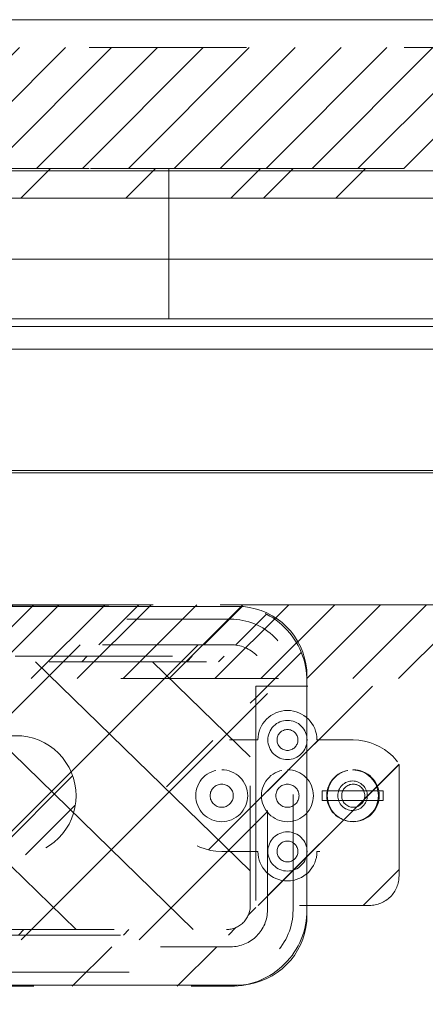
# Model space of a CAD drawing. Header units: inches. Extents: x -463 to -294, y -230 to 12.
# Tile 29 of 68: x -371.56 to -368.12, y 3.39 to 11.74. Entities that reach past the tile are written whole.
import ezdxf

# ---------------------------------------------------------------- set-up
doc = ezdxf.new("R2010")
doc.units = ezdxf.units.IN
doc.header["$LTSCALE"] = 32
doc.header["$MEASUREMENT"] = 0
doc.linetypes.add('Dash Style-1', pattern=[0.083328, 0.041656, -0.041672])
for name, color, linetype, lineweight in [('DashLine', 7, 'Dash Style-1', 13), ('DashLineFill', 7, 'Dash Style-1', 13), ('Drawing', 7, 'Continuous', 18), ('Metal-Black', 7, 'Continuous', 18), ('Metal-UtilityGrommet', 7, 'Continuous', 13), ('None', 7, 'Continuous', 18), ('SolidLine', 7, 'Continuous', 15), ('Wood_1-H', 7, 'Continuous', 13), ('Wood_1-V', 7, 'Continuous', 13)]:
    doc.layers.add(name, color=color, linetype=linetype, lineweight=lineweight)
doc.layers.add('Electrical', color=1, linetype='Dash Style-1', lineweight=15, true_color=0xff0000)
doc.layers.add('Textile-Cushion', color=7, linetype='Continuous', lineweight=18, true_color=0x4c4c4c)
pattern_1 = [(45, (0, 0), (-0.33333333, -0.7222222), [])]
pattern_2 = [(45, (0, 0), (-1.613016, 1.935715), []), (45, (-1.0608, 1.0608), (-0.472346, 0.4167613), [])]

# ---------------------------------------------------------------- blocks, each defined once
blk = doc.blocks.new('Group-1')
at = {"layer": 'Electrical', "linetype": 'Continuous', "lineweight": 5, "true_color": 0xdd0000}
h = blk.add_hatch(dxfattribs=at)
h.set_pattern_fill('ElectricalHatch', color=12, style=0, pattern_type=2)
h.set_pattern_definition(pattern_1)
h.paths.add_polyline_path([(41.9685, 0), (60, 0), (60, -1.0236), (41.9685, -1.0236)])
at = {"layer": 'Electrical', "flags": 128}
blk.add_lwpolyline([(41.9685, 0), (60, 0), (60, -1.0236), (41.9685, -1.0236)], close=True, dxfattribs=at)
blk = doc.blocks.new('Group-4')
at = {"layer": 'SolidLine', "flags": 128}
blk.add_lwpolyline([(0, 0.2362), (66, 0.2362), (66, -2.3622), (0, -2.3622)], close=True, dxfattribs=at)
at = {"layer": 'None'}
blk.add_blockref('Group-1', (0, 0), dxfattribs=at)
blk = doc.blocks.new('SL Wall Panel (2D)')
at = {"layer": 'None'}
blk.add_blockref('Group-4', (0, 0), dxfattribs=at)
at = {"layer": 'Drawing', "color": 0, "flags": 1}
for tag in ['Tag', 'Catalog', 'Option1', 'Option2', 'Option3', 'Option4', 'Option5', 'Option6', 'Option7', 'Option8', 'Option9', 'Option10', 'Option11', 'Option12', 'Custom', 'FinishGroup', 'Discount', 'Item2', 'Item3', 'Item6', 'Item8', 'Item9', 'Item10', 'Item12', 'Item13', 'Item16', 'Item18', 'Item19', 'Item20', 'Item21', 'Item22', 'Item23', 'Item24', 'Item25', 'Item1', 'Item4', 'Item5', 'Item7', 'Item11', 'Item14', 'Item15', 'Item17']:
    blk.add_attdef(tag, (-102.763, -216.0709), '', height=0.00709, dxfattribs=at)
blk = doc.blocks.new('Group-15')
at = {"layer": 'Wood_1-H'}
for points in [[(-2.0445, 22.8948), (-2.0445, 22.8751), (-47.7728, 22.8751), (-47.7728, 22.8948), (-2.0445, 22.8948)], [(-2.0445, 22.8948), (-47.7728, 22.8948), (-47.7728, 22.8948), (-2.0645, 22.8948)], [(-47.7728, 22.8948), (-47.7728, 22.8751), (-2.0645, 22.8751), (-2.0645, 22.8948), (-47.7728, 22.8948)], [(-2.0645, 22.8751), (-47.7728, 22.8751), (-47.7728, 22.8751), (-2.0445, 22.8751)]]:
    blk.add_lwpolyline(points, dxfattribs=at)
blk = doc.blocks.new('1BPJHN-ShroudBracket (2D)')
at = {"layer": 'DashLineFill', "linetype": 'Continuous', "lineweight": 13}
h = blk.add_hatch(dxfattribs=at)
h.set_pattern_fill('Steel', color=253, style=0, pattern_type=2)
h.set_pattern_definition(pattern_2)
edge = h.paths.add_edge_path()
edge.add_line((0.5571, 0.4724), (0.25, 0.4724))
edge.add_arc((0, 0.4724), 0.25, 0, 180)
edge.add_line((-0.25, 0.4724), (-0.5571, 0.4724))
edge.add_arc((-0.5571, 0), 0.4724, 90, 270)
edge.add_line((-0.5571, -0.4724), (-0.25, -0.4724))
edge.add_arc((0, -0.4724), 0.25, 180, 360)
edge.add_line((0.25, -0.4724), (0.5571, -0.4724))
edge.add_arc((0.5571, 0), 0.4724, 270, 450)
edge.add_line((0.5571, 0.4724), (0.5571, 0.4724))
edge = h.paths.add_edge_path()
edge.add_arc((0, 0), 0.0979, 180, 360)
edge.add_arc((0, 0), 0.0979, 0, 180)
edge.add_line((-0.098, 0), (-0.098, 0))
edge = h.paths.add_edge_path()
edge.add_arc((0, 0.4724), 0.0885, 180, 360)
edge.add_arc((0, 0.4724), 0.0885, 0, 180)
edge.add_line((-0.0885, 0.4724), (-0.0885, 0.4724))
edge = h.paths.add_edge_path()
edge.add_arc((-0.5571, 0), 0.098, 180, 360)
edge.add_arc((-0.5571, 0), 0.098, 0, 180)
edge.add_line((-0.655, 0), (-0.655, 0))
edge = h.paths.add_edge_path()
edge.add_arc((0.5571, 0), 0.098, 180, 360)
edge.add_arc((0.5571, 0), 0.098, 0, 180)
edge.add_line((0.4591, 0), (0.4591, 0))
edge = h.paths.add_edge_path()
edge.add_arc((0, -0.4724), 0.0885, 180, 360)
edge.add_arc((0, -0.4724), 0.0885, 0, 180)
edge.add_line((-0.0885, -0.4724), (-0.0885, -0.4724))
at = {"layer": 'DashLine', "flags": 128}
for points in [[(0, 0.6384), (0.0163, 0.6376), (0.0324, 0.6353), (0.0482, 0.6313), (0.0635, 0.6258), (0.0783, 0.6188), (0.0922, 0.6105), (0.1053, 0.6008), (0.1174, 0.5898), (0.1283, 0.5778), (0.138, 0.5647), (0.1464, 0.5507), (0.1534, 0.536), (0.1589, 0.5206), (0.1628, 0.5048), (0.1652, 0.4887), (0.166, 0.4724), (0.1652, 0.4562), (0.1628, 0.4401), (0.1589, 0.4243), (0.1534, 0.4089), (0.1464, 0.3942), (0.138, 0.3802), (0.1283, 0.3671), (0.1174, 0.3551), (0.1053, 0.3441), (0.0922, 0.3344), (0.0783, 0.326), (0.0635, 0.3191), (0.0482, 0.3136), (0.0324, 0.3096), (0.0163, 0.3072), (0, 0.3064), (-0.0163, 0.3072), (-0.0324, 0.3096), (-0.0482, 0.3136), (-0.0635, 0.3191), (-0.0783, 0.326), (-0.0922, 0.3344), (-0.1053, 0.3441), (-0.1174, 0.3551), (-0.1283, 0.3671), (-0.138, 0.3802), (-0.1464, 0.3942), (-0.1534, 0.4089), (-0.1589, 0.4243), (-0.1628, 0.4401), (-0.1652, 0.4562), (-0.166, 0.4724), (-0.1652, 0.4887), (-0.1628, 0.5048), (-0.1589, 0.5206), (-0.1534, 0.536), (-0.1464, 0.5507), (-0.138, 0.5647), (-0.1283, 0.5778), (-0.1174, 0.5898), (-0.1053, 0.6008), (-0.0922, 0.6105), (-0.0783, 0.6188), (-0.0635, 0.6258), (-0.0482, 0.6313), (-0.0324, 0.6353), (-0.0163, 0.6376)], [(-0.5571, 0.22), (-0.5355, 0.2189), (-0.5142, 0.2158), (-0.4932, 0.2105), (-0.4729, 0.2033), (-0.4534, 0.194), (-0.4349, 0.1829), (-0.4175, 0.1701), (-0.4015, 0.1556), (-0.387, 0.1396), (-0.3742, 0.1222), (-0.3631, 0.1037), (-0.3538, 0.0842), (-0.3466, 0.0639), (-0.3413, 0.0429), (-0.3381, 0.0216), (-0.3371, 0), (-0.3381, -0.0216), (-0.3413, -0.0429), (-0.3466, -0.0639), (-0.3538, -0.0842), (-0.3631, -0.1037), (-0.3742, -0.1222), (-0.387, -0.1396), (-0.4015, -0.1556), (-0.4175, -0.1701), (-0.4349, -0.1829), (-0.4534, -0.194), (-0.4729, -0.2033), (-0.4932, -0.2105), (-0.5142, -0.2158), (-0.5355, -0.2189), (-0.5571, -0.22), (-0.5787, -0.2189), (-0.6, -0.2158), (-0.6209, -0.2105), (-0.6413, -0.2033), (-0.6608, -0.194), (-0.6793, -0.1829), (-0.6967, -0.1701), (-0.7127, -0.1556), (-0.7271, -0.1396), (-0.74, -0.1222), (-0.7511, -0.1037), (-0.7603, -0.0842), (-0.7676, -0.0639), (-0.7729, -0.0429), (-0.776, -0.0216), (-0.7771, 0), (-0.776, 0.0216), (-0.7729, 0.0429), (-0.7676, 0.0639), (-0.7603, 0.0842), (-0.7511, 0.1037), (-0.74, 0.1222), (-0.7271, 0.1396), (-0.7127, 0.1556), (-0.6967, 0.1701), (-0.6793, 0.1829), (-0.6608, 0.194), (-0.6413, 0.2033), (-0.6209, 0.2105), (-0.6, 0.2158), (-0.5787, 0.2189)], [(0, 0.22), (0.0216, 0.2189), (0.0429, 0.2158), (0.0639, 0.2105), (0.0842, 0.2033), (0.1037, 0.194), (0.1222, 0.1829), (0.1396, 0.1701), (0.1556, 0.1556), (0.1701, 0.1396), (0.1829, 0.1222), (0.194, 0.1037), (0.2033, 0.0842), (0.2105, 0.0639), (0.2158, 0.0429), (0.2189, 0.0216), (0.22, 0), (0.2189, -0.0216), (0.2158, -0.0429), (0.2105, -0.0639), (0.2033, -0.0842), (0.194, -0.1037), (0.1829, -0.1222), (0.1701, -0.1396), (0.1556, -0.1556), (0.1396, -0.1701), (0.1222, -0.1829), (0.1037, -0.194), (0.0842, -0.2033), (0.0639, -0.2105), (0.0429, -0.2158), (0.0216, -0.2189), (0, -0.22), (-0.0216, -0.2189), (-0.0429, -0.2158), (-0.0639, -0.2105), (-0.0842, -0.2033), (-0.1037, -0.194), (-0.1222, -0.1829), (-0.1396, -0.1701), (-0.1556, -0.1556), (-0.1701, -0.1396), (-0.1829, -0.1222), (-0.194, -0.1037), (-0.2033, -0.0842), (-0.2105, -0.0639), (-0.2158, -0.0429), (-0.2189, -0.0216), (-0.22, 0), (-0.2189, 0.0216), (-0.2158, 0.0429), (-0.2105, 0.0639), (-0.2033, 0.0842), (-0.194, 0.1037), (-0.1829, 0.1222), (-0.1701, 0.1396), (-0.1556, 0.1556), (-0.1396, 0.1701), (-0.1222, 0.1829), (-0.1037, 0.194), (-0.0842, 0.2033), (-0.0639, 0.2105), (-0.0429, 0.2158), (-0.0216, 0.2189)], [(0.5571, 0.22), (0.5787, 0.2189), (0.6, 0.2158), (0.6209, 0.2105), (0.6413, 0.2033), (0.6608, 0.194), (0.6793, 0.1829), (0.6967, 0.1701), (0.7127, 0.1556), (0.7271, 0.1396), (0.74, 0.1222), (0.7511, 0.1037), (0.7603, 0.0842), (0.7676, 0.0639), (0.7729, 0.0429), (0.776, 0.0216), (0.7771, 0), (0.776, -0.0216), (0.7729, -0.0429), (0.7676, -0.0639), (0.7603, -0.0842), (0.7511, -0.1037), (0.74, -0.1222), (0.7271, -0.1396), (0.7127, -0.1556), (0.6967, -0.1701), (0.6793, -0.1829), (0.6608, -0.194), (0.6413, -0.2033), (0.6209, -0.2105), (0.6, -0.2158), (0.5787, -0.2189), (0.5571, -0.22), (0.5355, -0.2189), (0.5142, -0.2158), (0.4932, -0.2105), (0.4729, -0.2033), (0.4534, -0.194), (0.4349, -0.1829), (0.4175, -0.1701), (0.4015, -0.1556), (0.387, -0.1396), (0.3742, -0.1222), (0.3631, -0.1037), (0.3538, -0.0842), (0.3466, -0.0639), (0.3413, -0.0429), (0.3381, -0.0216), (0.3371, 0), (0.3381, 0.0216), (0.3413, 0.0429), (0.3466, 0.0639), (0.3538, 0.0842), (0.3631, 0.1037), (0.3742, 0.1222), (0.387, 0.1396), (0.4015, 0.1556), (0.4175, 0.1701), (0.4349, 0.1829), (0.4534, 0.194), (0.4729, 0.2033), (0.4932, 0.2105), (0.5142, 0.2158), (0.5355, 0.2189)], [(0.5571, 0.0979), (0.5667, 0.0975), (0.5762, 0.0961), (0.5855, 0.0937), (0.5946, 0.0905), (0.6033, 0.0864), (0.6115, 0.0814), (0.6192, 0.0757), (0.6263, 0.0693), (0.6328, 0.0621), (0.6385, 0.0544), (0.6435, 0.0462), (0.6476, 0.0375), (0.6508, 0.0284), (0.6532, 0.0191), (0.6546, 0.0096), (0.655, 0), (0.6546, -0.0096), (0.6532, -0.0191), (0.6508, -0.0284), (0.6476, -0.0375), (0.6435, -0.0462), (0.6385, -0.0544), (0.6328, -0.0621), (0.6263, -0.0693), (0.6192, -0.0757), (0.6115, -0.0814), (0.6033, -0.0864), (0.5946, -0.0905), (0.5855, -0.0937), (0.5762, -0.0961), (0.5667, -0.0975), (0.5571, -0.098), (0.5475, -0.0975), (0.538, -0.0961), (0.5287, -0.0937), (0.5196, -0.0905), (0.5109, -0.0864), (0.5027, -0.0814), (0.4949, -0.0757), (0.4878, -0.0693), (0.4814, -0.0621), (0.4756, -0.0544), (0.4707, -0.0462), (0.4666, -0.0375), (0.4634, -0.0284), (0.461, -0.0191), (0.4596, -0.0096), (0.4591, 0), (0.4596, 0.0096), (0.461, 0.0191), (0.4634, 0.0284), (0.4666, 0.0375), (0.4707, 0.0462), (0.4756, 0.0544), (0.4814, 0.0621), (0.4878, 0.0693), (0.4949, 0.0757), (0.5027, 0.0814), (0.5109, 0.0864), (0.5196, 0.0905), (0.5287, 0.0937), (0.538, 0.0961), (0.5475, 0.0975)], [(0, -0.3064), (0.0163, -0.3072), (0.0324, -0.3096), (0.0482, -0.3136), (0.0635, -0.3191), (0.0783, -0.326), (0.0922, -0.3344), (0.1053, -0.3441), (0.1174, -0.3551), (0.1283, -0.3671), (0.138, -0.3802), (0.1464, -0.3942), (0.1534, -0.4089), (0.1589, -0.4243), (0.1628, -0.4401), (0.1652, -0.4562), (0.166, -0.4724), (0.1652, -0.4887), (0.1628, -0.5048), (0.1589, -0.5206), (0.1534, -0.536), (0.1464, -0.5507), (0.138, -0.5647), (0.1283, -0.5778), (0.1174, -0.5898), (0.1053, -0.6008), (0.0922, -0.6105), (0.0783, -0.6188), (0.0635, -0.6258), (0.0482, -0.6313), (0.0324, -0.6353), (0.0163, -0.6376), (0, -0.6384), (-0.0163, -0.6376), (-0.0324, -0.6353), (-0.0482, -0.6313), (-0.0635, -0.6258), (-0.0783, -0.6188), (-0.0922, -0.6105), (-0.1053, -0.6008), (-0.1174, -0.5898), (-0.1283, -0.5778), (-0.138, -0.5647), (-0.1464, -0.5507), (-0.1534, -0.536), (-0.1589, -0.5206), (-0.1628, -0.5048), (-0.1652, -0.4887), (-0.166, -0.4724), (-0.1652, -0.4562), (-0.1628, -0.4401), (-0.1589, -0.4243), (-0.1534, -0.4089), (-0.1464, -0.3942), (-0.138, -0.3802), (-0.1283, -0.3671), (-0.1174, -0.3551), (-0.1053, -0.3441), (-0.0922, -0.3344), (-0.0783, -0.326), (-0.0635, -0.3191), (-0.0482, -0.3136), (-0.0324, -0.3096), (-0.0163, -0.3072)]]:
    blk.add_lwpolyline(points, close=True, dxfattribs=at)
at = {"layer": 'DashLineFill', "flags": 128}
for points in [[(0.5571, 0.4724), (0.25, 0.4724, 1), (-0.25, 0.4724), (-0.5571, 0.4724, 1), (-0.5571, -0.4724), (-0.25, -0.4724, 1), (0.25, -0.4724), (0.5571, -0.4724, 1), (0.5571, 0.4724)], [(-0.0885, 0.4724, 1), (0.0885, 0.4724, 1), (-0.0885, 0.4724)], [(-0.655, 0, 1), (-0.4591, 0, 1), (-0.655, 0)], [(-0.098, 0, 1), (0.0979, 0, 1), (-0.098, 0)], [(0.4591, 0, 1), (0.655, 0, 1), (0.4591, 0)], [(-0.0885, -0.4724, 1), (0.0885, -0.4724, 1), (-0.0885, -0.4724)]]:
    blk.add_lwpolyline(points, format="xyb", close=True, dxfattribs=at)
blk = doc.blocks.new('Dean-PPUG-BK (2D)')
at = {"layer": 'DashLineFill', "linetype": 'Continuous', "lineweight": 13}
h = blk.add_hatch(dxfattribs=at)
h.set_pattern_fill('Steel', color=253, style=0, pattern_type=2)
h.set_pattern_definition(pattern_2)
h.paths.add_polyline_path([(4.091, 0.5085), (4.1408, 0.5061), (4.1902, 0.4987), (4.2386, 0.4866), (4.2856, 0.4698), (4.3307, 0.4485), (4.3735, 0.4228), (4.4136, 0.3931), (4.4506, 0.3596), (4.4841, 0.3226), (4.5138, 0.2825), (4.5395, 0.2397), (4.5608, 0.1946), (4.5776, 0.1476), (4.5897, 0.0992), (4.5971, 0.0498), (4.5995, 0), (4.5971, -0.0498), (4.5897, -0.0992), (4.5776, -0.1476), (4.5608, -0.1946), (4.5395, -0.2397), (4.5138, -0.2825), (4.4841, -0.3226), (4.4506, -0.3596), (4.4136, -0.3931), (4.3735, -0.4228), (4.3307, -0.4485), (4.2856, -0.4698), (4.2386, -0.4866), (4.1902, -0.4987), (4.1408, -0.5061), (4.091, -0.5085), (4.0412, -0.5061), (3.9918, -0.4987), (3.9434, -0.4866), (3.8964, -0.4698), (3.8513, -0.4485), (3.8085, -0.4228), (3.7684, -0.3931), (3.7314, -0.3596), (3.6979, -0.3226), (3.6682, -0.2825), (3.6425, -0.2397), (3.6212, -0.1946), (3.6044, -0.1476), (3.5923, -0.0992), (3.5849, -0.0498), (3.5825, 0), (3.5849, 0.0498), (3.5923, 0.0992), (3.6044, 0.1476), (3.6212, 0.1946), (3.6425, 0.2397), (3.6682, 0.2825), (3.6979, 0.3226), (3.7314, 0.3596), (3.7684, 0.3931), (3.8085, 0.4228), (3.8513, 0.4485), (3.8964, 0.4698), (3.9434, 0.4866), (3.9918, 0.4987), (4.0412, 0.5061)])
at = {"layer": 'DashLineFill', "flags": 128}
blk.add_lwpolyline([(4.091, 0.5085), (4.1408, 0.5061), (4.1902, 0.4987), (4.2386, 0.4866), (4.2856, 0.4698), (4.3307, 0.4485), (4.3735, 0.4228), (4.4136, 0.3931), (4.4506, 0.3596), (4.4841, 0.3226), (4.5138, 0.2825), (4.5395, 0.2397), (4.5608, 0.1946), (4.5776, 0.1476), (4.5897, 0.0992), (4.5971, 0.0498), (4.5995, 0), (4.5971, -0.0498), (4.5897, -0.0992), (4.5776, -0.1476), (4.5608, -0.1946), (4.5395, -0.2397), (4.5138, -0.2825), (4.4841, -0.3226), (4.4506, -0.3596), (4.4136, -0.3931), (4.3735, -0.4228), (4.3307, -0.4485), (4.2856, -0.4698), (4.2386, -0.4866), (4.1902, -0.4987), (4.1408, -0.5061), (4.091, -0.5085), (4.0412, -0.5061), (3.9918, -0.4987), (3.9434, -0.4866), (3.8964, -0.4698), (3.8513, -0.4485), (3.8085, -0.4228), (3.7684, -0.3931), (3.7314, -0.3596), (3.6979, -0.3226), (3.6682, -0.2825), (3.6425, -0.2397), (3.6212, -0.1946), (3.6044, -0.1476), (3.5923, -0.0992), (3.5849, -0.0498), (3.5825, 0), (3.5849, 0.0498), (3.5923, 0.0992), (3.6044, 0.1476), (3.6212, 0.1946), (3.6425, 0.2397), (3.6682, 0.2825), (3.6979, 0.3226), (3.7314, 0.3596), (3.7684, 0.3931), (3.8085, 0.4228), (3.8513, 0.4485), (3.8964, 0.4698), (3.9434, 0.4866), (3.9918, 0.4987), (4.0412, 0.5061)], close=True, dxfattribs=at)
blk = doc.blocks.new('Group-20')
at = {"layer": 'Wood_1-V'}
for points in [[(-47.7728, 22.8751), (-47.7728, 22.8751), (-2.0645, 22.8751), (-2.0645, 22.8751), (-47.7728, 22.8751)], [(-47.7728, 22.8751), (-2.0645, 22.8751), (-2.0645, 1.4581), (-47.7728, 1.4581), (-47.7728, 22.8751)], [(-47.7728, 1.4581), (-2.0645, 1.4581), (-2.0645, 22.8751), (-47.7728, 22.8751), (-47.7728, 1.4581)]]:
    blk.add_lwpolyline(points, dxfattribs=at)
at = {"layer": 'None'}
blk.add_blockref('Group-15', (0, 0), dxfattribs=at)
at = {"layer": 'SolidLine', "color": 7}
for name, p in [('Dean-PPUG-BK (2D)', (-16.2177, 20.1389)), ('1BPJHN-ShroudBracket (2D)', (-9.8279, 20.1389))]:
    blk.add_blockref(name, p, dxfattribs=at)
blk = doc.blocks.new('Group-21')
at = {"layer": 'Textile-Cushion', "color": 31, "linetype": 'Continuous', "true_color": 0xffc198}
for p, q in [((4.0826, 1.2795), (1.5826, -1.2204)), ((5.0826, 1.2795), (2.5826, -1.2204)), ((5.6693, 0.8662), (3.5826, -1.2204)), ((5.6693, -0.1338), (4.5826, -1.2204))]:
    blk.add_line(p, q, dxfattribs=at)
blk = doc.blocks.new('SlateShroudSleeve (2D)')
at = {"layer": 'DashLineFill', "linetype": 'Continuous', "lineweight": 13}
h = blk.add_hatch(dxfattribs=at)
h.set_pattern_fill('Steel', color=253, style=0, pattern_type=2)
h.set_pattern_definition(pattern_2)
edge = h.paths.add_edge_path()
edge.add_line((-6.0039, 0.9685), (-6.0039, -0.9685))
edge.add_arc((-5.3583, -0.9685), 0.6457, 180, 225)
edge.add_arc((-5.3583, -0.9685), 0.6457, 225, 270)
edge.add_line((-5.3583, -1.6142), (5.3583, -1.6142))
edge.add_arc((5.3583, -0.9685), 0.6457, 270, 360)
edge.add_line((6.0039, -0.9685), (6.0039, 0.9685))
edge.add_arc((5.3583, 0.9685), 0.6457, 0, 45)
edge.add_arc((5.3583, 0.9685), 0.6457, 45, 90)
edge.add_line((5.3583, 1.6142), (-5.3583, 1.6142))
edge.add_arc((-5.3583, 0.9685), 0.6457, 90, 180)
edge.add_line((-6.0039, 0.9685), (-6.0039, 0.9685))
edge = h.paths.add_edge_path()
edge.add_arc((5.3583, -0.9685), 0.311, 270, 360)
edge.add_line((5.6693, -0.9685), (5.6693, 0.9685))
edge.add_arc((5.3583, 0.9685), 0.311, 360, 405)
edge.add_arc((5.3583, 0.9685), 0.311, 45, 90)
edge.add_line((5.3583, 1.2795), (-5.3583, 1.2795))
edge.add_arc((-5.3583, 0.9685), 0.311, 90, 180)
edge.add_line((-5.6693, 0.9685), (-5.6693, -0.9685))
edge.add_arc((-5.3583, -0.9685), 0.311, 180, 225)
edge.add_arc((-5.3583, -0.9685), 0.311, 225, 270)
edge.add_line((-5.3583, -1.2795), (5.3583, -1.2795))
at = {"layer": 'DashLine', "lineweight": 13, "transparency": 33554687, "flags": 128}
blk.add_lwpolyline([(-5.8858, 0.9685, -0.414214), (-5.3583, 1.4961), (5.3583, 1.4961, -0.414214), (5.8858, 0.9685), (5.8858, -0.9685, -0.414214), (5.3583, -1.4961), (-5.3583, -1.4961, -0.414214), (-5.8858, -0.9685)], format="xyb", close=True, dxfattribs=at)
at = {"layer": 'DashLineFill', "lineweight": 13, "flags": 128}
for points in [[(-6.0039, 0.9685), (-6.0039, -0.9685, 0.198912), (-5.8148, -1.4251, 0.198912), (-5.3583, -1.6142), (5.3583, -1.6142, 0.414214), (6.0039, -0.9685), (6.0039, 0.9685, 0.198912), (5.8148, 1.4251, 0.198912), (5.3583, 1.6142), (-5.3583, 1.6142, 0.414214), (-6.0039, 0.9685)], [(5.3583, -1.2795, 0.414214), (5.6693, -0.9685), (5.6693, 0.9685, 0.198912), (5.5782, 1.1884, 0.198912), (5.3583, 1.2795), (-5.3583, 1.2795, 0.414214), (-5.6693, 0.9685), (-5.6693, -0.9685, 0.198912), (-5.5782, -1.1884, 0.198912), (-5.3583, -1.2795)]]:
    blk.add_lwpolyline(points, format="xyb", close=True, dxfattribs=at)
at = {"layer": 'Textile-Cushion', "color": 31, "true_color": 0xffc198}
blk.add_blockref('Group-21', (0, 0), dxfattribs=at)
blk = doc.blocks.new('Group-24')
at = {"layer": 'Wood_1-H'}
for points in [[(28.3099, 24.6861), (-29.9185, 24.6861)], [(-29.9185, 24.6861), (28.3099, 24.6861)], [(-29.9185, 24.6861), (28.3099, 24.6861), (28.3099, 24.6861), (-29.9185, 24.6861)], [(-21.0799, 21.7432), (-10.2531, 21.7432)], [(-10.2531, 21.7432), (-21.0799, 21.7432)], [(-10.2531, 21.7432), (-10.2531, 21.7432), (-21.0799, 21.7432), (-21.0799, 21.7432), (-10.2531, 21.7432)], [(-10.2531, 21.7432), (-10.2016, 21.741)], [(-10.2016, 21.741), (-10.2531, 21.7432)], [(-10.2016, 21.741), (-10.2531, 21.7432), (-10.2531, 21.7432), (-10.2016, 21.741)], [(-10.2016, 21.741), (-10.1506, 21.7342)], [(-10.1506, 21.7342), (-10.2016, 21.741)], [(-10.1506, 21.7342), (-10.2016, 21.741)], [(-10.2016, 21.741), (-10.1506, 21.7342)], [(-10.1506, 21.7342), (-10.1003, 21.7231)], [(-10.1003, 21.7231), (-10.1506, 21.7342)], [(-10.1003, 21.7231), (-10.1506, 21.7342)], [(-10.1506, 21.7342), (-10.1003, 21.7231)], [(-10.1003, 21.7231), (-10.0511, 21.7076)], [(-10.0511, 21.7076), (-10.1003, 21.7231)], [(-10.0511, 21.7076), (-10.1003, 21.7231)], [(-10.1003, 21.7231), (-10.0511, 21.7076)], [(-10.0511, 21.7076), (-10.0035, 21.6879)], [(-10.0035, 21.6879), (-10.0511, 21.7076)], [(-10.0035, 21.6879), (-10.0511, 21.7076)], [(-10.0511, 21.7076), (-10.0035, 21.6879)], [(-10.0035, 21.6879), (-9.9578, 21.6641)], [(-9.9578, 21.6641), (-10.0035, 21.6879)], [(-9.9578, 21.6641), (-10.0035, 21.6879)], [(-10.0035, 21.6879), (-9.9578, 21.6641)], [(-9.9578, 21.6641), (-9.9144, 21.6364)], [(-9.9144, 21.6364), (-9.9578, 21.6641)], [(-9.9144, 21.6364), (-9.9578, 21.6641)], [(-9.9578, 21.6641), (-9.9144, 21.6364)], [(-9.9144, 21.6364), (-9.8735, 21.6051)], [(-9.8735, 21.6051), (-9.9144, 21.6364)], [(-9.8735, 21.6051), (-9.9144, 21.6364)], [(-9.9144, 21.6364), (-9.8735, 21.6051)], [(-9.8735, 21.6051), (-9.8355, 21.5703)], [(-9.8355, 21.5703), (-9.8735, 21.6051)], [(-9.8355, 21.5703), (-9.8735, 21.6051)], [(-9.8735, 21.6051), (-9.8355, 21.5703)], [(-9.8355, 21.5703), (-9.8007, 21.5323)], [(-9.8007, 21.5323), (-9.8355, 21.5703)], [(-9.8007, 21.5323), (-9.8355, 21.5703)], [(-9.8355, 21.5703), (-9.8007, 21.5323)], [(-9.8007, 21.5323), (-9.7694, 21.4914)], [(-9.7694, 21.4914), (-9.8007, 21.5323)], [(-9.7694, 21.4914), (-9.8007, 21.5323)], [(-9.8007, 21.5323), (-9.7694, 21.4914)], [(-9.7694, 21.4914), (-9.7417, 21.4479)], [(-9.7417, 21.4479), (-9.7694, 21.4914)], [(-9.7417, 21.4479), (-9.7694, 21.4914)], [(-9.7694, 21.4914), (-9.7417, 21.4479)], [(-9.7417, 21.4479), (-9.7179, 21.4022)], [(-9.7179, 21.4022), (-9.7417, 21.4479)], [(-9.7179, 21.4022), (-9.7417, 21.4479)], [(-9.7417, 21.4479), (-9.7179, 21.4022)], [(-9.7179, 21.4022)], [(-9.7179, 21.4022)], [(-9.7179, 21.4022)], [(-9.7179, 21.4022)], [(-9.7179, 21.4022), (-9.6982, 21.3547)], [(-9.7179, 21.4022)], [(-9.7179, 21.4022)], [(-9.7179, 21.4022)], [(-9.7179, 21.4022)], [(-9.7179, 21.4022)], [(-9.7179, 21.4022)], [(-9.6982, 21.3547), (-9.7179, 21.4022)], [(-9.6982, 21.3547), (-9.7179, 21.4022)], [(-9.7179, 21.4022), (-9.6982, 21.3547)], [(-9.6982, 21.3547), (-9.6827, 21.3055)], [(-9.6827, 21.3055), (-9.6982, 21.3547)], [(-9.6827, 21.3055), (-9.6982, 21.3547)], [(-9.6982, 21.3547), (-9.6827, 21.3055)], [(-9.6827, 21.3055), (-9.6715, 21.2552)], [(-9.6715, 21.2552), (-9.6827, 21.3055)], [(-9.6715, 21.2552), (-9.6827, 21.3055)], [(-9.6827, 21.3055), (-9.6715, 21.2552)], [(-9.6715, 21.2552), (-9.6648, 21.2041)], [(-9.6648, 21.2041), (-9.6715, 21.2552)], [(-9.6648, 21.2041), (-9.6715, 21.2552)], [(-9.6715, 21.2552), (-9.6648, 21.2041)], [(-9.6648, 21.2041), (-9.6626, 21.1527)], [(-9.6626, 21.1527), (-9.6648, 21.2041)], [(-9.6626, 21.1527), (-9.6626, 21.1527), (-9.6648, 21.2041)], [(-9.6648, 21.2041), (-9.6626, 21.1527)], [(-9.6626, 21.1527)], [(-9.6626, 21.1527), (-9.6626, 19.1251)], [(-9.6626, 21.1527)], [(-9.6626, 21.1527)], [(-9.6626, 21.1527)], [(-9.6626, 21.1527)], [(-9.6626, 21.1527)], [(-9.6626, 21.1527)], [(-9.6626, 21.1527)], [(-9.6626, 19.1251), (-9.6626, 21.1527)], [(-9.6626, 19.1251), (-9.6626, 19.1251), (-9.6626, 21.1527), (-9.6626, 21.1527), (-9.6626, 19.1251)], [(-9.6626, 19.1251), (-9.6648, 19.0736)], [(-9.6648, 19.0736), (-9.6626, 19.1251)], [(-9.6648, 19.0736), (-9.6626, 19.1251), (-9.6626, 19.1251), (-9.6648, 19.0736)], [(-9.6715, 19.0226), (-9.6827, 18.9723)], [(-9.6827, 18.9723), (-9.6715, 19.0226)], [(-9.6827, 18.9723), (-9.6715, 19.0226)], [(-9.6715, 19.0226), (-9.6827, 18.9723)], [(-9.6648, 19.0736), (-9.6715, 19.0226)], [(-9.6715, 19.0226), (-9.6648, 19.0736)], [(-9.6715, 19.0226), (-9.6648, 19.0736)], [(-9.6648, 19.0736), (-9.6715, 19.0226)], [(-9.6827, 18.9723), (-9.6982, 18.9231)], [(-9.6982, 18.9231), (-9.6827, 18.9723)], [(-9.6982, 18.9231), (-9.6827, 18.9723)], [(-9.6827, 18.9723), (-9.6982, 18.9231)], [(-9.7179, 18.8755), (-9.7417, 18.8298)], [(-9.7417, 18.8298), (-9.7179, 18.8755)], [(-9.7417, 18.8298), (-9.7179, 18.8755)], [(-9.7179, 18.8755), (-9.7417, 18.8298)], [(-9.6982, 18.9231), (-9.7179, 18.8755)], [(-9.7179, 18.8755), (-9.6982, 18.9231)], [(-9.7179, 18.8755), (-9.6982, 18.9231)], [(-9.6982, 18.9231), (-9.7179, 18.8755)], [(-9.7694, 18.7864), (-9.8007, 18.7455)], [(-9.8007, 18.7455), (-9.7694, 18.7864)], [(-9.8007, 18.7455), (-9.7694, 18.7864)], [(-9.7694, 18.7864), (-9.8007, 18.7455)], [(-9.7417, 18.8298), (-9.7694, 18.7864)], [(-9.7694, 18.7864), (-9.7417, 18.8298)], [(-9.7694, 18.7864), (-9.7417, 18.8298)], [(-9.7417, 18.8298), (-9.7694, 18.7864)], [(-9.8355, 18.7075), (-9.8735, 18.6727)], [(-9.8735, 18.6727), (-9.8355, 18.7075)], [(-9.8735, 18.6727), (-9.8355, 18.7075)], [(-9.8355, 18.7075), (-9.8735, 18.6727)], [(-9.8007, 18.7455), (-9.8355, 18.7075)], [(-9.8355, 18.7075), (-9.8007, 18.7455)], [(-9.8355, 18.7075), (-9.8007, 18.7455)], [(-9.8007, 18.7455), (-9.8355, 18.7075)], [(-9.9578, 18.6137), (-10.0035, 18.5899)], [(-10.0035, 18.5899), (-9.9578, 18.6137)], [(-10.0035, 18.5899), (-9.9578, 18.6137)], [(-9.9578, 18.6137), (-10.0035, 18.5899)], [(-9.9144, 18.6414), (-9.9578, 18.6137)], [(-9.9578, 18.6137), (-9.9144, 18.6414)], [(-9.9578, 18.6137), (-9.9144, 18.6414)], [(-9.9144, 18.6414), (-9.9578, 18.6137)], [(-9.8735, 18.6727), (-9.9144, 18.6414)], [(-9.9144, 18.6414), (-9.8735, 18.6727)], [(-9.9144, 18.6414), (-9.8735, 18.6727)], [(-9.8735, 18.6727), (-9.9144, 18.6414)], [(-10.2531, 18.5346), (-21.0799, 18.5346)], [(-21.0799, 18.5346), (-10.2531, 18.5346)], [(-21.0799, 18.5346), (-21.0799, 18.5346), (-10.2531, 18.5346), (-10.2531, 18.5346), (-21.0799, 18.5346)], [(-10.2016, 18.5368), (-10.2531, 18.5346)], [(-10.2531, 18.5346), (-10.2016, 18.5368)], [(-10.2531, 18.5346), (-10.2531, 18.5346), (-10.2016, 18.5368)], [(-10.2016, 18.5368), (-10.2531, 18.5346)], [(-10.1506, 18.5435), (-10.2016, 18.5368)], [(-10.2016, 18.5368), (-10.1506, 18.5435)], [(-10.2016, 18.5368), (-10.1506, 18.5435)], [(-10.1506, 18.5435), (-10.2016, 18.5368)], [(-10.2016, 18.5368)], [(-10.2016, 18.5368)], [(-10.1003, 18.5547), (-10.1506, 18.5435)], [(-10.1506, 18.5435), (-10.1003, 18.5547)], [(-10.1506, 18.5435), (-10.1003, 18.5547)], [(-10.1003, 18.5547), (-10.1506, 18.5435)], [(-10.0511, 18.5702), (-10.1003, 18.5547)], [(-10.1003, 18.5547), (-10.0511, 18.5702)], [(-10.1003, 18.5547), (-10.0511, 18.5702)], [(-10.0511, 18.5702), (-10.1003, 18.5547)], [(-10.0035, 18.5899), (-10.0511, 18.5702)], [(-10.0511, 18.5702), (-10.0035, 18.5899)], [(-10.0511, 18.5702), (-10.0035, 18.5899)], [(-10.0035, 18.5899), (-10.0511, 18.5702)], [(-10.0511, 18.5702)], [(-10.0511, 18.5702)], [(-10.0511, 18.5702)], [(-10.0511, 18.5702)], [(-10.0511, 18.5702)], [(-10.0511, 18.5702)], [(-10.0511, 18.5702)]]:
    blk.add_lwpolyline(points, dxfattribs=at)
at = {"layer": 'Wood_1-V'}
for points in [[(28.3099, 25.4342), (28.3099, 24.6861), (-48.1468, 24.6861), (-48.1468, 25.4342), (28.3099, 25.4342)], [(-48.1468, 25.4342), (-48.1468, 24.6861), (28.3099, 24.6861), (28.3099, 25.4342), (-48.1468, 25.4342)], [(28.3099, 25.4342), (-48.1468, 25.4342)], [(-48.1468, 25.4342), (28.3099, 25.4342)], [(-27.3634, 25.4342), (-8.0405, 25.4342)], [(-8.0405, 25.4342), (-27.3634, 25.4342)], [(-8.0405, 25.4342), (-8.0405, 24.6861), (-27.3634, 24.6861), (-27.3634, 25.4342), (-8.0405, 25.4342)], [(-27.3634, 25.4342), (-27.3634, 24.6861), (-8.0405, 24.6861), (-8.0405, 25.4342), (-27.3634, 25.4342)], [(-48.1468, 24.6861), (28.3099, 24.6861)], [(28.3099, 24.6861), (-48.1468, 24.6861)], [(-27.3634, 24.6861), (-8.0405, 24.6861)], [(-8.0405, 24.6861), (-27.3634, 24.6861)]]:
    blk.add_lwpolyline(points, dxfattribs=at)
at = {"layer": 'Wood_1-H', "color": 7}
blk.add_blockref('SlateShroudSleeve (2D)', (-15.6665, 20.1389), dxfattribs=at)
blk = doc.blocks.new('Group-54')
at = {"layer": 'DashLine', "flags": 128}
for points in [[(6.3903, 0.2188), (6.4117, 0.2177), (6.4329, 0.2145), (6.4538, 0.2093), (6.474, 0.2021), (6.4934, 0.1929), (6.5118, 0.1819), (6.529, 0.1691), (6.545, 0.1547), (6.5594, 0.1388), (6.5722, 0.1215), (6.5832, 0.1031), (6.5924, 0.0837), (6.5996, 0.0635), (6.6048, 0.0427), (6.608, 0.0214), (6.609, 0), (6.608, -0.0214), (6.6048, -0.0427), (6.5996, -0.0635), (6.5924, -0.0837), (6.5832, -0.1031), (6.5722, -0.1215), (6.5594, -0.1388), (6.545, -0.1547), (6.529, -0.1691), (6.5118, -0.1819), (6.4934, -0.1929), (6.474, -0.2021), (6.4538, -0.2093), (6.4329, -0.2145), (6.4117, -0.2177), (6.3903, -0.2188), (6.3688, -0.2177), (6.3476, -0.2145), (6.3268, -0.2093), (6.3066, -0.2021), (6.2872, -0.1929), (6.2687, -0.1819), (6.2515, -0.1691), (6.2356, -0.1547), (6.2212, -0.1388), (6.2084, -0.1215), (6.1974, -0.1031), (6.1882, -0.0837), (6.1809, -0.0635), (6.1757, -0.0427), (6.1726, -0.0214), (6.1715, 0), (6.1726, 0.0214), (6.1757, 0.0427), (6.1809, 0.0635), (6.1882, 0.0837), (6.1974, 0.1031), (6.2084, 0.1215), (6.2212, 0.1388), (6.2356, 0.1547), (6.2515, 0.1691), (6.2687, 0.1819), (6.2872, 0.1929), (6.3066, 0.2021), (6.3268, 0.2093), (6.3476, 0.2145), (6.3688, 0.2177)], [(6.3905, 0.125), (6.4027, 0.1243), (6.4149, 0.1225), (6.4267, 0.1194), (6.4383, 0.1152), (6.4493, 0.1099), (6.4598, 0.1035), (6.4696, 0.0962), (6.4787, 0.0879), (6.4868, 0.0787), (6.4941, 0.0688), (6.5003, 0.0583), (6.5055, 0.0472), (6.5096, 0.0356), (6.5125, 0.0237), (6.5142, 0.0115), (6.5148, -0.0007), (6.5141, -0.013), (6.5122, -0.0251), (6.5092, -0.037), (6.505, -0.0485), (6.4997, -0.0596), (6.4933, -0.07), (6.4859, -0.0799), (6.4776, -0.0889), (6.4685, -0.0971), (6.4586, -0.1043), (6.4481, -0.1106), (6.4369, -0.1158), (6.4254, -0.1198), (6.4134, -0.1227), (6.4013, -0.1245), (6.389, -0.125), (6.3768, -0.1243), (6.3647, -0.1225), (6.3528, -0.1194), (6.3413, -0.1152), (6.3302, -0.1099), (6.3197, -0.1035), (6.3099, -0.0962), (6.3009, -0.0879), (6.2927, -0.0787), (6.2854, -0.0688), (6.2792, -0.0583), (6.274, -0.0472), (6.2699, -0.0356), (6.267, -0.0237), (6.2653, -0.0115), (6.2648, 0.0007), (6.2654, 0.013), (6.2673, 0.0251), (6.2704, 0.037), (6.2746, 0.0485), (6.2799, 0.0596), (6.2862, 0.07), (6.2936, 0.0799), (6.3019, 0.0889), (6.311, 0.0971), (6.3209, 0.1043), (6.3315, 0.1106), (6.3426, 0.1158), (6.3542, 0.1198), (6.3661, 0.1227), (6.3782, 0.1245)], [(6.1318, 0.0417), (6.6477, 0.0417), (6.6477, -0.0417), (6.1318, -0.0417)]]:
    blk.add_lwpolyline(points, close=True, dxfattribs=at)
blk = doc.blocks.new('Group-56')
at = {"layer": 'Textile-Cushion', "color": 31, "true_color": 0xffc198}
for p, q in [((1.7178, 1.1339), (4.0476, -1.1339)), ((2.7107, 1.1339), (5.0405, -1.1339)), ((3.7036, 1.1339), (5.5236, -0.6376)), ((4.6965, 1.1339), (5.5236, 0.3288))]:
    blk.add_line(p, q, dxfattribs=at)
blk = doc.blocks.new('Group-57')
at = {"layer": 'Textile-Cushion', "color": 31, "true_color": 0xffc198}
blk.add_blockref('Group-56', (0, 0), dxfattribs=at)
blk = doc.blocks.new('SBDXF2-Shroud (2D)')
at = {"layer": 'DashLineFill', "linetype": 'Continuous', "lineweight": 13}
h = blk.add_hatch(dxfattribs=at)
h.set_pattern_fill('Steel', color=253, style=0, pattern_type=2)
h.set_pattern_definition(pattern_2)
edge = h.paths.add_edge_path()
edge.add_line((-5.5709, 0.9311), (-5.5709, -0.9311))
edge.add_arc((-5.3209, -0.9311), 0.25, 180, 270)
edge.add_line((-5.3209, -1.1811), (5.3209, -1.1811))
edge.add_arc((5.3209, -0.9311), 0.25, 270, 360)
edge.add_line((5.5709, -0.9311), (5.5709, 0.9311))
edge.add_arc((5.3209, 0.9311), 0.25, 0, 90)
edge.add_line((5.3209, 1.1811), (-5.3209, 1.1811))
edge.add_arc((-5.3209, 0.9311), 0.25, 90, 135)
edge.add_arc((-5.3209, 0.9311), 0.25, 135, 180)
edge.add_line((-5.5709, 0.9311), (-5.5709, 0.9311))
edge = h.paths.add_edge_path()
edge.add_arc((5.3209, -0.9311), 0.2028, 270, 360)
edge.add_line((5.5236, -0.9311), (5.5236, 0.9311))
edge.add_arc((5.3209, 0.9311), 0.2028, 360, 450)
edge.add_line((5.3209, 1.1339), (-5.3209, 1.1339))
edge.add_arc((-5.3209, 0.9311), 0.2028, 90, 180)
edge.add_line((-5.5236, 0.9311), (-5.5236, -0.9311))
edge.add_arc((-5.3209, -0.9311), 0.2028, 180, 270)
edge.add_line((-5.3209, -1.1339), (5.3209, -1.1339))
h = blk.add_hatch(dxfattribs=at)
h.set_pattern_fill('Steel', color=253, style=0, pattern_type=2)
h.set_pattern_definition(pattern_2)
edge = h.paths.add_edge_path()
edge.add_arc((6.5335, -0.6791), 0.25, 270, 315)
edge.add_arc((6.5335, -0.6791), 0.25, 315, 360)
edge.add_line((6.7835, -0.6791), (6.7835, 0.6791))
edge.add_arc((6.5335, 0.6791), 0.25, 0, 90)
edge.add_line((6.5335, 0.9291), (5.5709, 0.9291))
edge.add_line((5.5709, 0.9291), (5.5709, -0.9291))
edge.add_line((5.5709, -0.9291), (6.5335, -0.9291))
edge.add_line((6.5335, -0.9291), (6.5335, -0.9291))
at = {"layer": 'DashLineFill', "flags": 128}
for points in [[(-5.5709, 0.9311), (-5.5709, -0.9311, 0.414214), (-5.3209, -1.1811), (5.3209, -1.1811, 0.414214), (5.5709, -0.9311), (5.5709, 0.9311, 0.414214), (5.3209, 1.1811), (-5.3209, 1.1811, 0.198912), (-5.4976, 1.1079, 0.198912), (-5.5709, 0.9311)], [(5.3209, -1.1339, 0.414214), (5.5236, -0.9311), (5.5236, 0.9311, 0.414214), (5.3209, 1.1339), (-5.3209, 1.1339, 0.414214), (-5.5236, 0.9311), (-5.5236, -0.9311, 0.414214), (-5.3209, -1.1339)], [(6.5335, -0.9291, 0.198912), (6.7102, -0.8559, 0.198912), (6.7835, -0.6791), (6.7835, 0.6791, 0.414214), (6.5335, 0.9291), (5.5709, 0.9291), (5.5709, -0.9291), (6.5335, -0.9291)]]:
    blk.add_lwpolyline(points, format="xyb", close=True, dxfattribs=at)
at = {"layer": 'Metal-Black', "color": 7}
blk.add_blockref('Group-54', (0, 0), dxfattribs=at)
at = {"layer": 'Metal-UtilityGrommet', "color": 7}
blk.add_blockref('Group-57', (0, 0), dxfattribs=at)
blk = doc.blocks.new('Group-59')
at = {"layer": 'DashLineFill', "linetype": 'Continuous', "lineweight": 13}
h = blk.add_hatch(dxfattribs=at)
h.set_pattern_fill('Steel', color=253, style=0, pattern_type=2)
h.set_pattern_definition(pattern_2)
h.paths.add_polyline_path([(12.0197, -12), (50.0118, -12), (50.0118, -12.252), (12.0197, -12.252)])
h = blk.add_hatch(dxfattribs=at)
h.set_pattern_fill('Steel', color=253, style=0, pattern_type=2)
h.set_pattern_definition(pattern_2)
h.paths.add_polyline_path([(50.0118, -12), (88.0039, -12), (88.0039, -12.252), (50.0118, -12.252)])
at = {"layer": 'DashLineFill', "flags": 128}
for points in [[(12.0197, -12), (50.0118, -12), (50.0118, -12.252), (12.0197, -12.252)], [(50.0118, -12), (88.0039, -12), (88.0039, -12.252), (50.0118, -12.252)]]:
    blk.add_lwpolyline(points, close=True, dxfattribs=at)
at = {"layer": 'SolidLine', "flags": 128}
for points in [[(12.0197, -12.252), (50.0118, -12.252), (50.0118, -13.2756), (12.0197, -13.2756)], [(50.0118, -12.252), (88.0039, -12.252), (88.0039, -13.2756), (50.0118, -13.2756)]]:
    blk.add_lwpolyline(points, close=True, dxfattribs=at)
blk = doc.blocks.new('Group-61')
at = {"layer": 'DashLine', "flags": 128}
blk.add_lwpolyline([(48.0039, -13.2755), (90.0118, -13.2755), (90.0118, -15.6968), (48.0039, -15.6968)], close=True, dxfattribs=at)
at = {"layer": 'SolidLine', "flags": 128}
blk.add_lwpolyline([(48.0039, -13.2755), (90.0118, -13.2755), (90.0118, -13.5314), (48.0039, -13.5314)], close=True, dxfattribs=at)
blk = doc.blocks.new('Group-63')
at = {"layer": 'Electrical', "linetype": 'Continuous', "lineweight": 5, "true_color": 0xdd0000}
h = blk.add_hatch(dxfattribs=at)
h.set_pattern_fill('ElectricalHatch', color=12, style=0, pattern_type=2)
h.set_pattern_definition(pattern_1)
edge = h.paths.add_edge_path()
edge.add_arc((12.7677, -16.0094), 0.3125, 180, 270)
edge.add_line((12.7677, -16.3219), (125.248, -16.3219))
edge.add_arc((125.248, -16.0094), 0.3125, 270, 360)
edge.add_arc((125.248, -16.0094), 0.3125, 0, 90)
edge.add_line((125.248, -15.6969), (12.7677, -15.6969))
edge.add_arc((12.7677, -16.0094), 0.3125, 90, 180)
at = {"layer": 'Electrical', "flags": 128}
blk.add_lwpolyline([(12.4552, -16.0094, 0.414214), (12.7677, -16.3219), (125.248, -16.3219, 0.414214), (125.5605, -16.0094, 0.414214), (125.248, -15.6969), (12.7677, -15.6969, 0.414214)], format="xyb", close=True, dxfattribs=at)
at = {"layer": 'SolidLine', "flags": 128}
blk.add_lwpolyline([(12.0197, -13.5315), (125.9961, -13.5315), (125.9961, -25.5394), (12.0197, -25.5394)], close=True, dxfattribs=at)
at = {"layer": 'None'}
blk.add_blockref('Group-61', (0, 0), dxfattribs=at)
blk = doc.blocks.new('Group-64')
at = {"layer": 'None'}
for name in ['Group-59', 'Group-63']:
    blk.add_blockref(name, (0, 0), dxfattribs=at)
blk = doc.blocks.new('Group-65')
at = {"layer": 'None'}
blk.add_blockref('Group-64', (0, 0), dxfattribs=at)
blk = doc.blocks.new('SL Overhead (2D)')
at = {"layer": 'None'}
blk.add_blockref('Group-65', (0, 0), dxfattribs=at)
at = {"layer": 'Drawing', "color": 0, "flags": 1}
for tag in ['Tag', 'Catalog', 'Option1', 'Option2', 'Option3', 'Option4', 'Option5', 'Option6', 'Option7', 'Option8', 'Option9', 'Option10', 'Option11', 'Option12', 'Custom', 'FinishGroup', 'Discount', 'Item2', 'Item3', 'Item6', 'Item8', 'Item9', 'Item10', 'Item12', 'Item13', 'Item16', 'Item18', 'Item19', 'Item20', 'Item21', 'Item22', 'Item23', 'Item24', 'Item25', 'Item1', 'Item4', 'Item5', 'Item7', 'Item11', 'Item14', 'Item15', 'Item17']:
    blk.add_attdef(tag, (-60.8358, -146.5265), '', height=0.00709, dxfattribs=at)
blk = doc.blocks.new('Group-68')
at = {"layer": 'DashLineFill', "linetype": 'Continuous', "lineweight": 13}
h = blk.add_hatch(dxfattribs=at)
h.set_pattern_fill('Steel', color=253, style=0, pattern_type=2)
h.set_pattern_definition(pattern_2)
h.paths.add_polyline_path([(12, -12), (54.0079, -12), (54.0079, -12.252), (12, -12.252)])
at = {"layer": 'DashLineFill', "flags": 128}
blk.add_lwpolyline([(12, -12), (54.0079, -12), (54.0079, -12.252), (12, -12.252)], close=True, dxfattribs=at)
at = {"layer": 'SolidLine', "flags": 128}
blk.add_lwpolyline([(12, -12.252), (54.0079, -12.252), (54.0079, -13.2756), (12, -13.2756)], close=True, dxfattribs=at)
blk = doc.blocks.new('Group-69')
at = {"layer": 'None'}
blk.add_blockref('Group-68', (0, 0), dxfattribs=at)
blk = doc.blocks.new('SL Wall Tile (2D)-1')
at = {"layer": 'None'}
blk.add_blockref('Group-69', (0, 0), dxfattribs=at)
at = {"layer": 'Drawing', "color": 0, "flags": 1}
for tag in ['Tag', 'Catalog', 'Option1', 'Option2', 'Option3', 'Option4', 'Option5', 'Option6', 'Option7', 'Option8', 'Option9', 'Option10', 'Option11', 'Option12', 'Custom', 'FinishGroup', 'Discount', 'Item2', 'Item3', 'Item6', 'Item8', 'Item9', 'Item10', 'Item12', 'Item13', 'Item16', 'Item18', 'Item19', 'Item20', 'Item21', 'Item22', 'Item23', 'Item24', 'Item25', 'Item1', 'Item4', 'Item5', 'Item7', 'Item11', 'Item14', 'Item15', 'Item17']:
    blk.add_attdef(tag, (-24.8417, -191.5067), '', height=0.00709, dxfattribs=at)

msp = doc.modelspace()

# ---------------------------------------------------------------- block references
at = {"layer": 'Drawing'}
for name, p in [('SL Wall Panel (2D)', (-426.2676, 11.5)), ('SL Overhead (2D)', (-420.305, 22.4764)), ('SL Wall Tile (2D)-1', (-384.301, 22.4765))]:
    msp.add_blockref(name, p, dxfattribs=at)
at = {"layer": 'None'}
for name in ['Group-24', 'Group-20']:
    msp.add_blockref(name, (-359.4593, -14.9775), dxfattribs=at)
at = {"layer": 'None', "color": 7}
msp.add_blockref('SBDXF2-Shroud (2D)', (-375.1258, 5.1614), dxfattribs=at)

doc.saveas('drawing.dxf')
